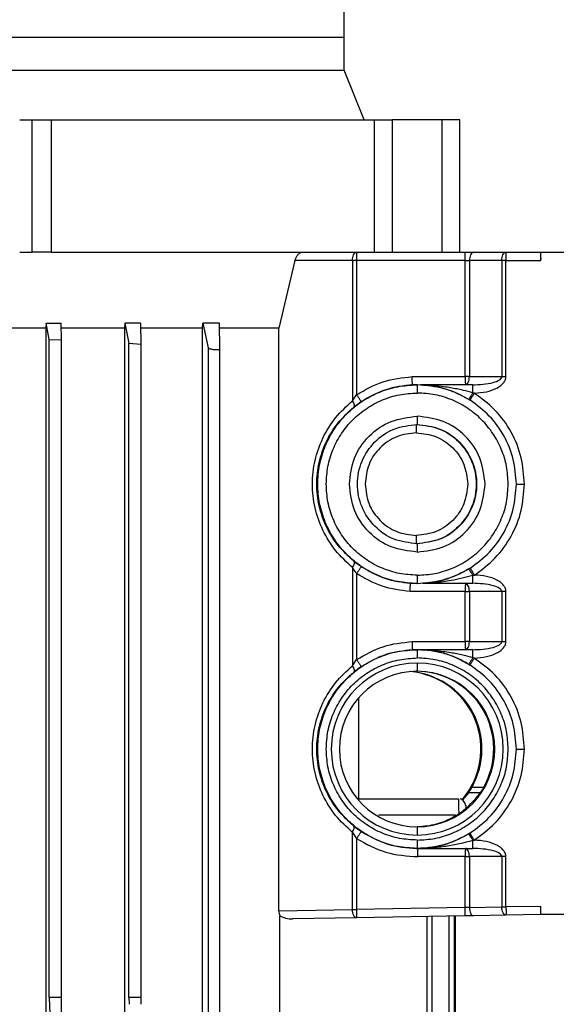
# Model space of a CAD drawing. Header units: millimetres. Extents: x 0 to 420, y 0 to 297.
# Tile 13 of 18: x 211 to 220, y 206 to 224. Entities that reach past the tile are written whole.
import ezdxf

# ---------------------------------------------------------------- set-up
doc = ezdxf.new("R2010")
doc.units = ezdxf.units.MM

msp = doc.modelspace()

# ---------------------------------------------------------------- linework, layer by layer
at = {"color": 7, "linetype": 'Continuous', "lineweight": 25}
for p, q in [((216.551, 223.3204), (216.551, 224.2105)), ((203.1989, 223.3204), (216.551, 223.3204)), ((210.0218, 223.3204), (216.551, 223.3204)), ((216.551, 222.727), (216.551, 223.3204)), ((210.0218, 222.727), (216.551, 222.727)), ((216.9107, 221.8368), (216.551, 222.727)), ((210.7374, 221.8368), (210.959, 221.8368)), ((210.959, 219.4631), (210.959, 221.8368)), ((210.959, 221.8368), (211.3043, 221.8368)), ((211.3043, 221.8368), (211.3043, 219.4631)), ((211.3043, 221.8368), (217.0963, 221.8368)), ((217.0963, 219.4631), (217.0963, 221.8368)), ((217.0963, 221.8368), (217.4116, 221.8368)), ((217.4116, 221.8368), (217.4116, 219.4631)), ((218.3073, 221.8368), (217.4116, 221.8368)), ((218.3073, 219.4631), (218.3073, 221.8368)), ((218.6278, 221.8368), (218.3073, 221.8368)), ((218.6278, 219.4631), (218.6278, 221.8368)), ((218.6281, 221.8368), (218.6278, 221.8368)), ((218.6281, 219.4631), (218.6281, 221.8368)), ((210.7374, 219.4631), (210.959, 219.4631)), ((211.3043, 219.4631), (210.959, 219.4631)), ((211.3043, 219.4631), (215.7946, 219.4631)), ((215.7946, 219.4631), (216.7726, 219.4631)), ((216.7726, 219.4631), (218.7207, 219.4631)), ((218.8699, 219.4631), (219.4506, 219.4631)), ((219.4506, 219.4631), (220.0783, 219.4631)), ((220.0783, 219.4631), (220.0815, 219.4631)), ((220.0815, 219.3147), (220.0815, 219.4631)), ((220.0815, 219.4631), (223.496, 219.4631)), ((215.6703, 219.3147), (215.3833, 218.1066)), ((216.7013, 219.3147), (215.6703, 219.3147)), ((216.7013, 219.3147), (216.7013, 216.8018)), ((216.7759, 219.3147), (216.7759, 216.9118)), ((218.7239, 219.3147), (216.7759, 219.3147)), ((218.7239, 217.2362), (218.7239, 219.3147)), ((219.3792, 219.3147), (218.7985, 219.3147)), ((218.7985, 219.3147), (218.7985, 217.2362)), ((219.3792, 219.3147), (219.3792, 217.2362)), ((219.4538, 217.2362), (219.4538, 219.3147)), ((219.4538, 219.3147), (220.0815, 219.3147)), ((211.2086, 218.1066), (210.1635, 218.1066)), ((211.2095, 218.191), (211.2086, 218.1066)), ((211.2086, 218.1066), (211.2086, 203.7372)), ((211.2665, 217.9026), (211.2095, 218.191)), ((211.2095, 218.191), (211.4823, 218.191)), ((212.619, 218.1066), (211.4822, 218.1066)), ((211.4857, 217.8952), (211.4823, 218.191)), ((212.62, 218.191), (212.619, 218.1066)), ((212.619, 218.1066), (212.619, 203.7372)), ((212.62, 218.191), (212.6938, 217.8338)), ((212.9017, 218.191), (212.62, 218.191)), ((212.9017, 218.191), (212.9062, 217.8195)), ((214.0163, 218.1066), (212.9017, 218.1066)), ((214.0163, 218.1066), (214.0175, 218.191)), ((214.0163, 203.7372), (214.0163, 218.1066)), ((214.0175, 218.191), (214.1164, 217.7517)), ((214.3178, 218.191), (214.0175, 218.191)), ((214.324, 217.7314), (214.3178, 218.191)), ((215.3833, 218.1066), (214.3178, 218.1066)), ((215.3833, 207.6626), (215.3833, 218.1066)), ((211.2665, 206.1109), (211.2665, 217.9026)), ((211.2665, 217.9026), (211.4857, 217.8952)), ((211.4857, 206.1109), (211.4857, 217.8952)), ((212.6938, 206.1109), (212.6938, 217.8338)), ((212.6938, 217.8338), (212.9062, 217.8195)), ((212.9062, 217.8195), (212.9062, 206.1109)), ((214.1164, 217.7517), (214.1164, 203.7372)), ((214.324, 203.7372), (214.324, 217.7314)), ((217.7723, 217.2362), (218.7239, 217.2362)), ((218.7985, 217.2362), (219.3792, 217.2362)), ((217.7835, 217.0879), (217.7786, 217.0879)), ((217.8567, 217.0894), (217.7835, 217.0879)), ((217.86, 217.0894), (217.8567, 217.0894)), ((218.8573, 217.0879), (217.9297, 217.0879)), ((216.7013, 216.8018), (216.7759, 216.9118)), ((218.8863, 216.9398), (218.8606, 216.9476)), ((218.7866, 216.8291), (218.8103, 216.8144)), ((216.7013, 213.8164), (216.7013, 212.0544)), ((216.7759, 213.7064), (216.7759, 212.1643)), ((218.8129, 213.8054), (218.7866, 213.7891)), ((218.8606, 213.6715), (218.889, 213.6801)), ((217.7433, 213.5321), (217.7482, 213.5321)), ((217.7482, 213.5321), (217.8567, 213.5288)), ((217.8567, 213.5288), (217.86, 213.5288)), ((217.9664, 213.5321), (218.8573, 213.5321)), ((218.7239, 213.3838), (217.7356, 213.3838)), ((218.7239, 212.489), (218.7239, 213.3838)), ((219.3792, 213.3838), (218.7985, 213.3838)), ((218.7985, 213.3838), (218.7985, 212.489)), ((219.3792, 213.3838), (219.3792, 212.489)), ((219.4538, 212.489), (219.4538, 213.3838)), ((217.7768, 212.489), (218.7239, 212.489)), ((218.7985, 212.489), (219.3792, 212.489)), ((217.7878, 212.3406), (217.7829, 212.3406)), ((217.8567, 212.3419), (217.7878, 212.3406)), ((217.86, 212.3419), (217.8567, 212.3419)), ((218.8573, 212.3406), (217.9252, 212.3406)), ((216.7013, 212.0544), (216.7759, 212.1643)), ((217.8632, 212.1033), (217.86, 211.9549)), ((218.886, 212.1925), (218.8606, 212.2003)), ((218.7866, 212.0817), (218.8101, 212.0671)), ((216.8181, 209.637), (216.8181, 211.4863)), ((218.8455, 209.8813), (219.0576, 209.8813)), ((216.8036, 209.6715), (218.6032, 209.6715)), ((218.7815, 209.7764), (218.673, 209.6496)), ((218.9917, 209.7764), (218.7815, 209.7764)), ((218.5476, 209.3748), (217.1677, 209.3748)), ((217.86, 209.1684), (217.8632, 209.0201)), ((216.7013, 209.069), (216.7759, 208.959)), ((216.7013, 207.6853), (216.7013, 209.069)), ((216.7759, 208.959), (216.7759, 207.6853)), ((218.8084, 209.0552), (218.7866, 209.0417)), ((218.8085, 209.0552), (218.7866, 209.0417)), ((218.8606, 208.9224), (218.8842, 208.9297)), ((217.8518, 208.7814), (217.8775, 208.7816)), ((217.8518, 208.7814), (217.86, 208.7814)), ((217.8775, 208.7816), (217.8781, 208.7815)), ((217.8781, 208.7815), (217.8802, 208.7816)), ((217.8802, 208.7816), (218.8573, 208.7816)), ((218.7239, 208.6332), (217.8753, 208.6332)), ((218.7239, 207.7193), (218.7239, 208.6332)), ((219.3792, 208.6332), (218.7985, 208.6332)), ((218.7985, 208.6332), (218.7985, 207.7219)), ((219.3792, 208.6332), (219.3792, 207.7319)), ((219.4538, 207.7319), (219.4538, 208.6332)), ((215.3833, 207.6626), (216.7013, 207.6853)), ((218.7239, 207.7193), (216.7759, 207.6853)), ((218.7985, 207.7219), (219.3792, 207.7319)), ((220.0815, 207.7429), (219.4538, 207.7319)), ((220.0815, 207.5945), (220.0815, 207.7429)), ((215.4007, 204.4642), (215.4007, 207.5753)), ((216.7752, 207.537), (215.6351, 207.5173)), ((218.7233, 207.571), (216.7752, 207.537)), ((218.0329, 207.5592), (218.0329, 203.7372)), ((218.1324, 203.7372), (218.1324, 207.5617)), ((218.4307, 207.5672), (218.4307, 203.7372)), ((218.5303, 203.7372), (218.5303, 207.5698)), ((218.5518, 203.7372), (218.5518, 207.5706)), ((219.4532, 207.5836), (218.8725, 207.5736)), ((220.0783, 207.5945), (219.4532, 207.5836)), ((220.0783, 207.5945), (220.0815, 207.5945)), ((223.496, 207.5945), (220.0815, 207.5945)), ((211.2665, 206.1109), (211.2787, 205.8183)), ((211.4857, 206.1109), (211.2665, 206.1109)), ((211.4863, 205.8183), (211.4857, 206.1109)), ((212.6938, 206.1109), (212.6989, 205.9874)), ((212.9062, 206.1109), (212.6938, 206.1109)), ((212.9062, 206.1109), (212.9065, 205.9874))]:
    msp.add_line(p, q, dxfattribs=at)
for centre, radius, start, end in [((218.3926, 219.3518), 1.6893, 358.74259, 3.7771), ((217.8635, 210.5617), 1.5416, 90.01082, 269.98918), ((217.863, 210.5617), 1.5416, 270.01082, 89.98918), ((217.8603, 210.5617), 1.3932, 90.01115, 269.98885), ((217.6117, 210.5616), 1.3933, 319.23485, 84.88074), ((217.6297, 210.5617), 1.3932, 330.7699, 85.25272), ((217.8418, 210.5617), 1.3932, 330.76937, 89.98885), ((217.8597, 210.5617), 1.3932, 270.01115, 89.98885)]:
    msp.add_arc(centre, radius, start, end, dxfattribs=at)
for points, knots in [([(215.6703, 219.3147), (215.6763, 219.334), (215.6881, 219.3726), (215.7201, 219.4215), (215.7512, 219.4491), (215.7765, 219.4614), (215.7886, 219.4625), (215.7946, 219.4631)], [0, 0, 0, 0, 0.2497665, 0.4994599, 0.7487739, 0.8754179, 1, 1, 1, 1]), ([(218.7207, 219.4631), (218.7467, 219.4631), (218.7989, 219.4631), (218.8462, 219.4631), (218.8699, 219.4631)], [0, 0, 0, 0, 0.4996212, 1, 1, 1, 1]), ([(214.1164, 217.7517), (214.1184, 217.749), (214.1225, 217.7436), (214.1433, 217.7363), (214.1651, 217.7309), (214.1893, 217.7263), (214.2158, 217.7228), (214.2418, 217.7207), (214.2677, 217.7197), (214.2957, 217.7204), (214.3144, 217.7237), (214.3228, 217.7276), (214.3236, 217.7301), (214.324, 217.7314)], [0, 0, 0, 0, 0.1248233, 0.2495897, 0.3171985, 0.3847137, 0.4995875, 0.5626998, 0.6257222, 0.7495145, 0.8675158, 0.9336565, 1, 1, 1, 1]), ([(216.7759, 216.9118), (216.9307, 217.0003), (217.2404, 217.1775), (217.595, 217.2167), (217.7723, 217.2362)], [0, 0, 0, 0, 0.4999428, 1, 1, 1, 1]), ([(217.7786, 217.0879), (217.7782, 217.0897), (217.7774, 217.0931), (217.7761, 217.1162), (217.7749, 217.1431), (217.774, 217.1714), (217.7731, 217.203), (217.7726, 217.2252), (217.7723, 217.2362)], [0, 0, 0, 0, 0.2254394, 0.4289235, 0.5716844, 0.7144503, 0.857222, 1, 1, 1, 1]), ([(218.8573, 217.0879), (218.9815, 217.0933), (219.1467, 217.1005), (219.3186, 217.1603), (219.3655, 217.1997), (219.3776, 217.221), (219.3787, 217.2313), (219.3792, 217.2362)], [0, 0, 0, 0, 0.6580128, 0.8749956, 0.9466252, 0.9747277, 1, 1, 1, 1]), ([(218.8863, 216.9398), (218.9598, 216.9452), (219.0983, 216.9554), (219.2579, 217.0098), (219.3581, 217.071), (219.411, 217.1213), (219.447, 217.1767), (219.4516, 217.217), (219.4538, 217.2362)], [0, 0, 0, 0, 0.3191814, 0.6012738, 0.7213474, 0.8259092, 0.9170539, 1, 1, 1, 1]), ([(217.9269, 217.0879), (217.9295, 217.0878), (217.936, 217.0875), (217.953, 217.0867), (217.9841, 217.0848), (218.0488, 217.0795), (218.178, 217.0629), (218.3622, 217.021), (218.5796, 216.9442), (218.7177, 216.8674), (218.7866, 216.8291)], [0, 0, 0, 0, 0.0123153, 0.0300596, 0.0623045, 0.1233604, 0.2525345, 0.50336, 0.7522293, 1, 1, 1, 1]), ([(217.9297, 217.0879), (217.9293, 217.0879), (217.9284, 217.0879), (217.9271, 217.0879), (217.927, 217.0879), (217.9269, 217.0879)], [0, 0, 0, 0, 0.2333137, 0.4718499, 1, 1, 1, 1]), ([(217.9297, 217.0879), (217.9297, 217.0879), (217.9298, 217.0879), (217.9306, 217.0879), (217.9323, 217.0878), (217.9353, 217.0878), (217.9515, 217.0874), (217.9788, 217.0867), (218.0183, 217.0852), (218.056, 217.0834), (218.1051, 217.0806), (218.1972, 217.074), (218.3191, 217.0613), (218.4926, 217.036), (218.6691, 217.0018), (218.8013, 216.9644), (218.8606, 216.9476)], [0, 0, 0, 0, 0.00095636, 0.00201704, 0.0046894, 0.00832777, 0.01304753, 0.06018882, 0.09479857, 0.14005649, 0.18027168, 0.25179063, 0.43381367, 0.5693243, 0.80705366, 1, 1, 1, 1]), ([(216.7759, 216.9118), (216.7863, 216.8962), (216.8024, 216.8724), (216.822, 216.8437), (216.8356, 216.8239), (216.8468, 216.808), (216.8578, 216.7926), (216.8602, 216.7901), (216.8617, 216.7885)], [0, 0, 0, 0, 0.2394568, 0.3683607, 0.5, 0.6316393, 0.7605432, 1, 1, 1, 1]), ([(218.8606, 216.9476), (218.8512, 216.9323), (218.8316, 216.9004), (218.8069, 216.8604), (218.7898, 216.8334), (218.7876, 216.8305), (218.7866, 216.8291)], [0, 0, 0, 0, 0.2407028, 0.5, 0.7592972, 1, 1, 1, 1]), ([(218.8863, 216.9398), (218.8764, 216.924), (218.8611, 216.8997), (218.8431, 216.8705), (218.8308, 216.8504), (218.8211, 216.8343), (218.812, 216.8186), (218.811, 216.816), (218.8103, 216.8144)], [0, 0, 0, 0, 0.2394568, 0.3683607, 0.5, 0.6316393, 0.7605432, 1, 1, 1, 1]), ([(219.7849, 215.3091), (219.7735, 215.4685), (219.7503, 215.7925), (219.5616, 216.2491), (219.2764, 216.6524), (219.0149, 216.845), (218.8863, 216.9398)], [0, 0, 0, 0, 0.24599236, 0.49999997, 0.7540076, 1, 1, 1, 1]), ([(216.7013, 213.8164), (216.5962, 213.9127), (216.3893, 214.1023), (216.1618, 214.472), (216.0176, 214.8788), (215.969, 215.3091), (216.0176, 215.7394), (216.1618, 216.1462), (216.3893, 216.5159), (216.5962, 216.7055), (216.7013, 216.8018)], [0, 0, 0, 0, 0.1301511, 0.2562668, 0.3790694, 0.5, 0.6209306, 0.7437332, 0.8698489, 1, 1, 1, 1]), ([(216.7239, 213.9312), (216.6269, 214.02), (216.4363, 214.1943), (216.2251, 214.5365), (216.0919, 214.9125), (216.0475, 215.3091), (216.0919, 215.7057), (216.2251, 216.0817), (216.4363, 216.4238), (216.6269, 216.5982), (216.7239, 216.687)], [0, 0, 0, 0, 0.1309669, 0.2572703, 0.3807236, 0.5, 0.6192785, 0.7427297, 0.8690331, 1, 1, 1, 1]), ([(216.7013, 216.8018), (216.7083, 216.7895), (216.7226, 216.7643), (216.7334, 216.73), (216.7349, 216.702), (216.7275, 216.6919), (216.7239, 216.687)], [0, 0, 0, 0, 0.2438095, 0.5, 0.7561905, 1, 1, 1, 1]), ([(216.8617, 216.7885), (216.8375, 216.7718), (216.7887, 216.7383), (216.7456, 216.7042), (216.7239, 216.687)], [0, 0, 0, 0, 0.4967958, 1, 1, 1, 1]), ([(218.889, 213.6801), (219.0173, 213.775), (219.2781, 213.9677), (219.5624, 214.3706), (219.7504, 214.8265), (219.7735, 215.1499), (219.7849, 215.3091)], [0, 0, 0, 0, 0.246006, 0.5, 0.7539941, 1, 1, 1, 1]), ([(219.6398, 215.3091), (219.6414, 215.3091), (219.6438, 215.3091), (219.6616, 215.3091), (219.6802, 215.3091), (219.7035, 215.3091), (219.7377, 215.3091), (219.7663, 215.3091), (219.7849, 215.3091)], [0, 0, 0, 0, 0.2394568, 0.3683607, 0.5, 0.6316393, 0.7605432, 1, 1, 1, 1]), ([(216.7239, 213.9312), (216.7275, 213.9263), (216.7349, 213.9162), (216.7334, 213.8882), (216.7226, 213.8539), (216.7083, 213.8287), (216.7013, 213.8164)], [0, 0, 0, 0, 0.2438095, 0.5, 0.7561905, 1, 1, 1, 1]), ([(216.7239, 213.9312), (216.7455, 213.9141), (216.7886, 213.88), (216.8373, 213.8465), (216.8617, 213.8297)], [0, 0, 0, 0, 0.5004817, 1, 1, 1, 1]), ([(216.7759, 213.7064), (216.7664, 213.7195), (216.74, 213.7559), (216.7164, 213.7928), (216.7013, 213.8164)], [0, 0, 0, 0, 0.3601712, 1, 1, 1, 1]), ([(216.8617, 213.8297), (216.8602, 213.8281), (216.8578, 213.8255), (216.8468, 213.8102), (216.8356, 213.7943), (216.822, 213.7745), (216.8024, 213.7458), (216.7863, 213.7219), (216.7759, 213.7064)], [0, 0, 0, 0, 0.2394568, 0.3683607, 0.5, 0.6316393, 0.7605432, 1, 1, 1, 1]), ([(217.7356, 213.3838), (217.5649, 213.4055), (217.2234, 213.4489), (216.9251, 213.6206), (216.7759, 213.7064)], [0, 0, 0, 0, 0.5000532, 1, 1, 1, 1]), ([(218.7866, 213.7891), (218.726, 213.755), (218.5933, 213.6804), (218.4178, 213.6162), (218.2681, 213.5756), (218.1639, 213.5547), (218.0692, 213.541), (217.9994, 213.5344), (217.9694, 213.5326), (217.9622, 213.5321)], [0, 0, 0, 0, 0.2265202, 0.4965102, 0.6257185, 0.7604039, 0.8646895, 0.968016, 1, 1, 1, 1]), ([(218.7866, 213.7891), (218.7877, 213.7877), (218.79, 213.7849), (218.807, 213.7582), (218.8317, 213.7185), (218.8512, 213.6867), (218.8606, 213.6715)], [0, 0, 0, 0, 0.24076764, 0.5, 0.75923236, 1, 1, 1, 1]), ([(218.8129, 213.8054), (218.8135, 213.8038), (218.8145, 213.8012), (218.8237, 213.7856), (218.8334, 213.7694), (218.8457, 213.7493), (218.8638, 213.7201), (218.8791, 213.6959), (218.889, 213.6801)], [0, 0, 0, 0, 0.23945684, 0.36836066, 0.5, 0.63163934, 0.76054316, 1, 1, 1, 1]), ([(219.4538, 213.3838), (219.4516, 213.4029), (219.447, 213.4431), (219.4113, 213.4983), (219.3587, 213.5485), (219.259, 213.6096), (219.1002, 213.6641), (218.9623, 213.6746), (218.889, 213.6801)], [0, 0, 0, 0, 0.08297092, 0.17419027, 0.27862292, 0.39875943, 0.68073912, 1, 1, 1, 1]), ([(217.7356, 213.3838), (217.7361, 213.3977), (217.7368, 213.4229), (217.7383, 213.4589), (217.7397, 213.4888), (217.7408, 213.5112), (217.7422, 213.5281), (217.7429, 213.5306), (217.7433, 213.5321)], [0, 0, 0, 0, 0.17990582, 0.32339208, 0.5002552, 0.65670148, 0.79227825, 1, 1, 1, 1]), ([(217.9622, 213.5321), (217.9624, 213.5321), (217.9625, 213.5321), (217.9644, 213.5321), (217.9657, 213.5321), (217.9664, 213.5321)], [0, 0, 0, 0, 0.5429918, 0.7770055, 1, 1, 1, 1]), ([(218.8606, 213.6715), (218.7311, 213.6377), (218.5071, 213.5793), (218.2209, 213.5459), (218.0559, 213.5352), (217.9823, 213.5326), (217.9687, 213.5322), (217.9667, 213.5321), (217.9665, 213.5321), (217.9664, 213.5321)], [0, 0, 0, 0, 0.4359023, 0.7538898, 0.945166, 0.9892564, 0.9956508, 0.997993, 1, 1, 1, 1]), ([(219.3792, 213.3838), (219.3787, 213.3887), (219.3776, 213.399), (219.3655, 213.4203), (219.3186, 213.4597), (219.1467, 213.5195), (218.9815, 213.5267), (218.8573, 213.5321)], [0, 0, 0, 0, 0.02527291, 0.05337553, 0.12500516, 0.34198775, 1, 1, 1, 1]), ([(216.7759, 212.1643), (216.9314, 212.2532), (217.2425, 212.4311), (217.5987, 212.4697), (217.7768, 212.489)], [0, 0, 0, 0, 0.4999423, 1, 1, 1, 1]), ([(217.7829, 212.3406), (217.7825, 212.3424), (217.7817, 212.3458), (217.7804, 212.3689), (217.7793, 212.3958), (217.7784, 212.4242), (217.7776, 212.4557), (217.7771, 212.4779), (217.7768, 212.489)], [0, 0, 0, 0, 0.2254422, 0.4289256, 0.5716869, 0.7144527, 0.8572235, 1, 1, 1, 1]), ([(218.8573, 212.3406), (218.9815, 212.346), (219.1467, 212.3533), (219.3186, 212.413), (219.3655, 212.4524), (219.3776, 212.4737), (219.3787, 212.4841), (219.3792, 212.489)], [0, 0, 0, 0, 0.6580128, 0.8749956, 0.9466252, 0.9747277, 1, 1, 1, 1]), ([(218.886, 212.1925), (218.9596, 212.1979), (219.0981, 212.2081), (219.2578, 212.2625), (219.358, 212.3237), (219.411, 212.374), (219.447, 212.4294), (219.4516, 212.4698), (219.4538, 212.489)], [0, 0, 0, 0, 0.3191738, 0.6012772, 0.7213558, 0.8259192, 0.9170607, 1, 1, 1, 1]), ([(218.7866, 212.0817), (218.7174, 212.1201), (218.5787, 212.1973), (218.3603, 212.2742), (218.1751, 212.316), (218.0453, 212.3324), (217.9802, 212.3376), (217.9488, 212.3395), (217.9317, 212.3403), (217.9252, 212.3405), (217.9226, 212.3406)], [0, 0, 0, 0, 0.2477487, 0.4967105, 0.7475425, 0.8767532, 0.9378067, 0.9700788, 0.9878466, 1, 1, 1, 1]), ([(217.9252, 212.3406), (217.9248, 212.3406), (217.9239, 212.3406), (217.9227, 212.3406), (217.9226, 212.3406), (217.9226, 212.3406)], [0, 0, 0, 0, 0.2229121, 0.4570773, 1, 1, 1, 1]), ([(217.9252, 212.3406), (217.9252, 212.3406), (217.9253, 212.3406), (217.9261, 212.3406), (217.9279, 212.3406), (217.931, 212.3405), (217.9475, 212.3402), (217.975, 212.3394), (218.0147, 212.338), (218.0521, 212.3362), (218.1015, 212.3335), (218.1936, 212.327), (218.3165, 212.3143), (218.4907, 212.289), (218.6684, 212.2546), (218.8011, 212.2171), (218.8606, 212.2003)], [0, 0, 0, 0, 0.00093782, 0.00198743, 0.00467019, 0.00836322, 0.01317872, 0.060465, 0.09508171, 0.14039549, 0.17911945, 0.25212958, 0.43275438, 0.56951616, 0.80714797, 1, 1, 1, 1]), ([(216.7759, 212.1643), (216.7863, 212.1488), (216.8024, 212.1249), (216.822, 212.0962), (216.8356, 212.0765), (216.8468, 212.0606), (216.8578, 212.0452), (216.8602, 212.0427), (216.8617, 212.041)], [0, 0, 0, 0, 0.2394568, 0.3683607, 0.5, 0.6316393, 0.7605432, 1, 1, 1, 1]), ([(218.8606, 212.2003), (218.8512, 212.1849), (218.8316, 212.153), (218.8069, 212.113), (218.7898, 212.086), (218.7876, 212.0831), (218.7866, 212.0817)], [0, 0, 0, 0, 0.2406966, 0.5, 0.7593034, 1, 1, 1, 1]), ([(218.886, 212.1925), (218.8761, 212.1767), (218.8608, 212.1525), (218.8428, 212.1233), (218.8305, 212.1032), (218.8209, 212.087), (218.8117, 212.0713), (218.8107, 212.0688), (218.8101, 212.0671)], [0, 0, 0, 0, 0.2394568, 0.3683607, 0.5, 0.6316393, 0.7605432, 1, 1, 1, 1]), ([(219.7849, 210.5617), (219.7735, 210.7211), (219.7503, 211.0452), (219.5616, 211.5018), (219.2763, 211.9051), (219.0147, 212.0978), (218.886, 212.1925)], [0, 0, 0, 0, 0.245991, 0.5, 0.7540089, 1, 1, 1, 1]), ([(216.7013, 209.069), (216.5962, 209.1652), (216.3893, 209.3548), (216.1618, 209.7246), (216.0176, 210.1314), (215.969, 210.5617), (216.0176, 210.9919), (216.1618, 211.3988), (216.3893, 211.7685), (216.5962, 211.9581), (216.7013, 212.0544)], [0, 0, 0, 0, 0.1301511, 0.2562668, 0.3790694, 0.5, 0.6209306, 0.7437332, 0.8698489, 1, 1, 1, 1]), ([(216.7239, 209.1838), (216.6269, 209.2725), (216.4363, 209.4469), (216.2251, 209.789), (216.0919, 210.1651), (216.0475, 210.5617), (216.0919, 210.9582), (216.2251, 211.3343), (216.4363, 211.6764), (216.6269, 211.8508), (216.7239, 211.9395)], [0, 0, 0, 0, 0.1309669, 0.2572703, 0.3807236, 0.5, 0.6192785, 0.7427297, 0.8690331, 1, 1, 1, 1]), ([(216.7013, 212.0544), (216.7083, 212.0421), (216.7226, 212.0169), (216.7334, 211.9825), (216.7349, 211.9545), (216.7275, 211.9445), (216.7239, 211.9395)], [0, 0, 0, 0, 0.2438095, 0.5, 0.7561905, 1, 1, 1, 1]), ([(216.8617, 212.041), (216.8375, 212.0244), (216.7887, 211.9909), (216.7456, 211.9567), (216.7239, 211.9395)], [0, 0, 0, 0, 0.4967958, 1, 1, 1, 1]), ([(218.8842, 208.9297), (219.0132, 209.0244), (219.2752, 209.217), (219.5611, 209.6206), (219.7502, 210.0776), (219.7735, 210.4021), (219.7849, 210.5617)], [0, 0, 0, 0, 0.24598238, 0.50000002, 0.75401765, 1, 1, 1, 1]), ([(219.6398, 210.5617), (219.6414, 210.5617), (219.6438, 210.5617), (219.6616, 210.5617), (219.6802, 210.5617), (219.7035, 210.5617), (219.7377, 210.5617), (219.7663, 210.5617), (219.7849, 210.5617)], [0, 0, 0, 0, 0.2394568, 0.3683607, 0.5, 0.6316393, 0.7605432, 1, 1, 1, 1]), ([(218.8455, 209.8813), (218.8454, 209.8812), (218.8452, 209.8807), (218.8444, 209.8793), (218.8415, 209.8743), (218.8308, 209.8557), (218.8092, 209.8189), (218.7917, 209.792), (218.7815, 209.7764)], [0, 0, 0, 0, 0.0038392, 0.0113344, 0.0372928, 0.1330672, 0.4992115, 1, 1, 1, 1]), ([(218.9917, 209.7764), (219.0024, 209.7919), (219.0209, 209.8189), (219.0429, 209.8558), (219.0537, 209.8746), (219.0566, 209.8795), (219.0573, 209.8809), (219.0576, 209.8813), (219.0576, 209.8813)], [0, 0, 0, 0, 0.4997128, 0.8697141, 0.9649315, 0.9899862, 0.9989067, 1, 1, 1, 1]), ([(217.8277, 209.1684), (217.9418, 209.1767), (218.176, 209.1937), (218.5, 209.3256), (218.786, 209.5205), (218.9213, 209.6888), (218.9917, 209.7764)], [0, 0, 0, 0, 0.2251851, 0.4625683, 0.7201003, 1, 1, 1, 1]), ([(218.6123, 209.3748), (218.6122, 209.4057), (218.612, 209.4726), (218.6107, 209.5509), (218.609, 209.6063), (218.6074, 209.6415), (218.6053, 209.6665), (218.6039, 209.6698), (218.6032, 209.6715)], [0, 0, 0, 0, 0.1986147, 0.4310054, 0.5604797, 0.6984743, 0.8449833, 1, 1, 1, 1]), ([(218.7426, 209.5083), (218.7412, 209.5201), (218.7379, 209.5478), (218.7236, 209.5868), (218.7016, 209.6255), (218.6704, 209.6565), (218.6437, 209.6648), (218.6301, 209.669)], [0, 0, 0, 0, 0.1428859, 0.3363593, 0.5458942, 0.7692812, 1, 1, 1, 1]), ([(216.7013, 209.069), (216.7083, 209.0813), (216.7226, 209.1065), (216.7334, 209.1408), (216.7349, 209.1688), (216.7275, 209.1789), (216.7239, 209.1838)], [0, 0, 0, 0, 0.2438095, 0.5, 0.7561905, 1, 1, 1, 1]), ([(216.7239, 209.1838), (216.7455, 209.1667), (216.7886, 209.1326), (216.8373, 209.099), (216.8617, 209.0823)], [0, 0, 0, 0, 0.5004817, 1, 1, 1, 1]), ([(216.8617, 209.0823), (216.8602, 209.0806), (216.8578, 209.0781), (216.8468, 209.0627), (216.8356, 209.0468), (216.822, 209.0271), (216.8024, 208.9984), (216.7863, 208.9745), (216.7759, 208.959)], [0, 0, 0, 0, 0.2394568, 0.3683607, 0.5, 0.6316393, 0.7605432, 1, 1, 1, 1]), ([(218.7866, 209.0417), (218.7142, 209.0014), (218.6072, 208.9418), (218.4563, 208.8835), (218.3439, 208.8477), (218.2264, 208.8189), (218.106, 208.7975), (218.0024, 208.7867), (217.9281, 208.7827), (217.8923, 208.7817), (217.8796, 208.7816), (217.8783, 208.7815), (217.8782, 208.7815), (217.8781, 208.7815)], [0, 0, 0, 0, 0.2474724, 0.3660853, 0.4971654, 0.6151471, 0.7475393, 0.8875291, 0.9469378, 0.9926932, 0.9969321, 0.9985712, 1, 1, 1, 1]), ([(218.8606, 208.9224), (218.7001, 208.882), (218.4575, 208.8208), (218.2113, 208.7971), (218.1277, 208.7912), (218.1269, 208.7911), (218.1241, 208.7909), (218.1135, 208.7902), (218.0724, 208.7875), (218.0122, 208.7844), (217.9496, 208.7825), (217.9112, 208.7819), (217.8921, 208.7816), (217.8831, 208.7816), (217.8809, 208.7816), (217.8803, 208.7816), (217.8802, 208.7816), (217.8802, 208.7816), (217.8802, 208.7816)], [0, 0, 0, 0, 0.4942542, 0.7476392, 0.747728, 0.7483572, 0.7500426, 0.7563159, 0.7804721, 0.8752205, 0.9390662, 0.9708191, 0.9919684, 0.9974984, 0.9990655, 0.9995906, 0.9998051, 1, 1, 1, 1]), ([(218.7866, 209.0417), (218.7876, 209.0402), (218.7897, 209.0373), (218.8068, 209.0101), (218.8316, 208.9699), (218.8511, 208.9379), (218.8606, 208.9224)], [0, 0, 0, 0, 0.2406551, 0.5, 0.7593449, 1, 1, 1, 1]), ([(218.8085, 209.0552), (218.8091, 209.0535), (218.8101, 209.051), (218.8192, 209.0353), (218.8289, 209.0191), (218.8411, 208.999), (218.8591, 208.9698), (218.8743, 208.9455), (218.8842, 208.9297)], [0, 0, 0, 0, 0.2394568, 0.3683607, 0.5, 0.6316393, 0.7605432, 1, 1, 1, 1]), ([(219.4538, 208.6332), (219.4516, 208.6524), (219.4469, 208.6928), (219.4108, 208.7483), (219.3577, 208.7987), (219.2571, 208.86), (219.0969, 208.9144), (218.958, 208.9244), (218.8842, 208.9297)], [0, 0, 0, 0, 0.0828478, 0.1740096, 0.2784703, 0.3986979, 0.6808759, 1, 1, 1, 1]), ([(217.8753, 208.6332), (217.8751, 208.6452), (217.8749, 208.6684), (217.8748, 208.7004), (217.8749, 208.7274), (217.8753, 208.7548), (217.876, 208.777), (217.8771, 208.7801), (217.8775, 208.7816)], [0, 0, 0, 0, 0.1540712, 0.2999031, 0.4374904, 0.566828, 0.7997557, 1, 1, 1, 1]), ([(219.3792, 208.6332), (219.3787, 208.6381), (219.3776, 208.6484), (219.3655, 208.6697), (219.3186, 208.7091), (219.1467, 208.7689), (218.9815, 208.7761), (218.8573, 208.7816)], [0, 0, 0, 0, 0.02527291, 0.05337553, 0.12500516, 0.34198775, 1, 1, 1, 1]), ([(220.0783, 207.5945), (220.0786, 207.5959), (220.0794, 207.599), (220.0803, 207.621), (220.0809, 207.6483), (220.0813, 207.6753), (220.0815, 207.7074), (220.0815, 207.7309), (220.0815, 207.7429)], [0, 0, 0, 0, 0.1986029, 0.4309874, 0.5604618, 0.6984594, 0.8449742, 1, 1, 1, 1]), ([(215.3833, 207.6626), (215.3841, 207.6472), (215.3856, 207.6158), (215.3956, 207.589), (215.4007, 207.5753)], [0, 0, 0, 0, 0.4911651, 1, 1, 1, 1]), ([(215.4007, 207.5753), (215.4344, 207.5583), (215.5079, 207.521), (215.5904, 207.5186), (215.6351, 207.5173)], [0, 0, 0, 0, 0.4582693, 1, 1, 1, 1]), ([(218.8725, 207.5736), (218.8488, 207.5732), (218.8015, 207.5724), (218.7494, 207.5714), (218.7233, 207.571)], [0, 0, 0, 0, 0.499616, 1, 1, 1, 1])]:
    msp.add_open_spline(points, degree=3, knots=knots, dxfattribs=at)
for points in [[(216.7013, 219.3147), (216.7024, 219.3342), (216.7045, 219.3731), (216.721, 219.4221), (216.7446, 219.4564), (216.7633, 219.4609), (216.7726, 219.4631)], [(216.7726, 219.4631), (216.7731, 219.4609), (216.7739, 219.4564), (216.775, 219.4221), (216.7758, 219.3731), (216.7758, 219.3342), (216.7759, 219.3147)], [(218.7239, 219.3147), (218.7239, 219.3342), (218.7238, 219.3731), (218.723, 219.4221), (218.722, 219.4564), (218.7211, 219.4609), (218.7207, 219.4631)], [(218.8699, 219.4631), (218.8605, 219.4609), (218.8418, 219.4564), (218.8183, 219.4221), (218.8018, 219.3731), (218.7996, 219.3342), (218.7985, 219.3147)], [(219.3792, 219.3147), (219.3803, 219.3342), (219.3825, 219.3731), (219.399, 219.4221), (219.4225, 219.4564), (219.4412, 219.4609), (219.4506, 219.4631)], [(219.4506, 219.4631), (219.451, 219.4609), (219.4519, 219.4564), (219.4529, 219.4221), (219.4537, 219.3731), (219.4538, 219.3342), (219.4538, 219.3147)], [(216.7759, 219.3147), (216.7629, 219.3147), (216.7368, 219.3147), (216.7131, 219.3147), (216.7013, 219.3147)], [(218.7239, 219.3147), (218.737, 219.3147), (218.763, 219.3147), (218.7867, 219.3147), (218.7985, 219.3147)], [(219.4538, 219.3147), (219.4408, 219.3147), (219.4147, 219.3147), (219.3911, 219.3147), (219.3792, 219.3147)], [(218.7239, 217.2362), (218.724, 217.2168), (218.7241, 217.1779), (218.7249, 217.1289), (218.7259, 217.0946), (218.7268, 217.0901), (218.7272, 217.0879)], [(218.7985, 217.2362), (218.7867, 217.2362), (218.763, 217.2362), (218.737, 217.2362), (218.7239, 217.2362)], [(218.7272, 217.0879), (218.7366, 217.0901), (218.7553, 217.0946), (218.7788, 217.1289), (218.7953, 217.1779), (218.7975, 217.2168), (218.7985, 217.2362)], [(219.3792, 217.2362), (219.3911, 217.2362), (219.4147, 217.2362), (219.4408, 217.2362), (219.4538, 217.2362)], [(217.86, 213.5288), (217.7435, 213.5354), (217.5105, 213.5487), (217.1745, 213.6545), (216.8648, 213.8191), (216.5933, 214.0422), (216.3705, 214.3136), (216.205, 214.6234), (216.1031, 214.9595), (216.0687, 215.3091), (216.1031, 215.6587), (216.205, 215.9948), (216.3705, 216.3046), (216.5933, 216.576), (216.8648, 216.7991), (217.1745, 216.9636), (217.5105, 217.0695), (217.7435, 217.0828), (217.86, 217.0894)], [(217.7786, 217.0879), (217.6154, 217.0696), (217.2891, 217.0331), (217.0042, 216.87), (216.8617, 216.7885)], [(217.86, 217.0894), (217.8604, 217.0872), (217.8613, 217.0827), (217.8623, 217.0484), (217.8631, 216.9993), (217.8632, 216.9605), (217.8632, 216.941)], [(218.8103, 216.8144), (218.6617, 216.8939), (218.3644, 217.0529), (218.0281, 217.0772), (217.86, 217.0894)], [(218.8606, 216.9476), (218.8605, 216.9663), (218.8603, 217.0035), (218.8596, 217.0496), (218.8585, 217.0817), (218.8577, 217.0858), (218.8573, 217.0879)], [(216.2317, 215.3091), (216.2378, 215.4159), (216.2499, 215.6295), (216.3469, 215.9376), (216.4977, 216.2216), (216.7022, 216.4704), (216.951, 216.6749), (217.2349, 216.8258), (217.5429, 216.9228), (217.7565, 216.935), (217.8632, 216.941)], [(219.4948, 215.3091), (219.4887, 215.4159), (219.4766, 215.6295), (219.3796, 215.9376), (219.2288, 216.2216), (219.0243, 216.4704), (218.7755, 216.6749), (218.4916, 216.8258), (218.1836, 216.9228), (217.97, 216.935), (217.8632, 216.941)], [(219.6398, 215.3091), (219.629, 215.4587), (219.6073, 215.7578), (219.4332, 216.1765), (219.1722, 216.5472), (218.931, 216.7253), (218.8103, 216.8144)], [(216.647, 215.3091), (216.6653, 215.4685), (216.7019, 215.7873), (216.9831, 216.1894), (217.3851, 216.4708), (217.7039, 216.5073), (217.8632, 216.5256)], [(217.8632, 216.5256), (217.8632, 216.5062), (217.8631, 216.4673), (217.8623, 216.4183), (217.8613, 216.384), (217.8604, 216.3795), (217.86, 216.3773)], [(219.0795, 215.3091), (219.0612, 215.4685), (219.0246, 215.7873), (218.7434, 216.1894), (218.3414, 216.4708), (218.0226, 216.5073), (217.8632, 216.5256)], [(217.86, 214.2409), (217.7202, 214.257), (217.4407, 214.2891), (217.0852, 214.5361), (216.8477, 214.8892), (216.7643, 215.3091), (216.8477, 215.729), (217.0852, 216.0821), (217.4407, 216.3291), (217.7202, 216.3612), (217.86, 216.3773)], [(217.8486, 216.2289), (217.8486, 216.2484), (217.8487, 216.2872), (217.8495, 216.3363), (217.8505, 216.3706), (217.8514, 216.375), (217.8518, 216.3773)], [(217.8518, 216.3773), (217.9916, 216.3612), (218.2711, 216.3291), (218.6266, 216.0821), (218.8641, 215.729), (218.9475, 215.3091), (218.8641, 214.8892), (218.6266, 214.5361), (218.2711, 214.2891), (217.9916, 214.257), (217.8518, 214.2409)], [(217.86, 216.3773), (217.9998, 216.3612), (218.2793, 216.3291), (218.6348, 216.0821), (218.8723, 215.729), (218.9557, 215.3091), (218.8723, 214.8892), (218.6348, 214.5361), (218.2793, 214.2891), (217.9998, 214.257), (217.86, 214.2409)], [(217.8486, 216.2289), (217.7281, 216.2151), (217.4871, 216.1874), (217.1831, 215.9747), (216.9704, 215.6707), (216.9428, 215.4296), (216.929, 215.3091)], [(217.8486, 216.2289), (217.9691, 216.2151), (218.2101, 216.1874), (218.514, 215.9747), (218.7267, 215.6707), (218.7543, 215.4296), (218.7682, 215.3091)], [(217.8632, 213.6772), (217.7565, 213.6832), (217.5429, 213.6954), (217.2349, 213.7924), (216.951, 213.9432), (216.7022, 214.1478), (216.4977, 214.3966), (216.3469, 214.6806), (216.2499, 214.9887), (216.2378, 215.2023), (216.2317, 215.3091)], [(217.8632, 214.0926), (217.7039, 214.1109), (217.3851, 214.1474), (216.9831, 214.4287), (216.7019, 214.8309), (216.6653, 215.1497), (216.647, 215.3091)], [(216.929, 215.3091), (216.9428, 215.1886), (216.9704, 214.9475), (217.1831, 214.6435), (217.4871, 214.4308), (217.7281, 214.4031), (217.8486, 214.3893)], [(218.7682, 215.3091), (218.7543, 215.1886), (218.7267, 214.9475), (218.514, 214.6435), (218.2101, 214.4308), (217.9691, 214.4031), (217.8486, 214.3893)], [(217.8632, 213.6772), (217.97, 213.6832), (218.1836, 213.6954), (218.4916, 213.7924), (218.7755, 213.9432), (219.0243, 214.1478), (219.2288, 214.3966), (219.3796, 214.6806), (219.4766, 214.9887), (219.4887, 215.2023), (219.4948, 215.3091)], [(217.8632, 214.0926), (218.0226, 214.1109), (218.3414, 214.1474), (218.7434, 214.4287), (219.0246, 214.8309), (219.0612, 215.1497), (219.0795, 215.3091)], [(218.8129, 213.8054), (218.9332, 213.8945), (219.1737, 214.0727), (219.4339, 214.4431), (219.6074, 214.8611), (219.629, 215.1598), (219.6398, 215.3091)], [(217.8518, 214.2409), (217.8514, 214.2432), (217.8505, 214.2476), (217.8495, 214.2819), (217.8487, 214.331), (217.8486, 214.3698), (217.8486, 214.3893)], [(217.86, 214.2409), (217.8604, 214.2387), (217.8613, 214.2342), (217.8623, 214.1999), (217.8631, 214.1509), (217.8632, 214.112), (217.8632, 214.0926)], [(216.8617, 213.8297), (216.9987, 213.7508), (217.2728, 213.5929), (217.5865, 213.5524), (217.7433, 213.5321)], [(217.86, 213.5288), (218.0286, 213.541), (218.3659, 213.5655), (218.6639, 213.7255), (218.8129, 213.8054)], [(217.8632, 213.6772), (217.8632, 213.6577), (217.8631, 213.6188), (217.8623, 213.5698), (217.8613, 213.5355), (217.8604, 213.531), (217.86, 213.5288)], [(218.7272, 213.5321), (218.7268, 213.5299), (218.7259, 213.5254), (218.7249, 213.4911), (218.7241, 213.4421), (218.724, 213.4032), (218.7239, 213.3838)], [(218.7985, 213.3838), (218.7975, 213.4032), (218.7953, 213.4421), (218.7788, 213.4911), (218.7553, 213.5254), (218.7366, 213.5299), (218.7272, 213.5321)], [(218.8573, 213.5321), (218.8577, 213.5342), (218.8585, 213.5383), (218.8596, 213.5701), (218.8603, 213.6159), (218.8605, 213.6529), (218.8606, 213.6715)], [(218.7239, 213.3838), (218.737, 213.3838), (218.763, 213.3838), (218.7867, 213.3838), (218.7985, 213.3838)], [(219.4538, 213.3838), (219.4408, 213.3838), (219.4147, 213.3838), (219.3911, 213.3838), (219.3792, 213.3838)], [(218.7239, 212.489), (218.724, 212.4695), (218.7241, 212.4306), (218.7249, 212.3816), (218.7259, 212.3473), (218.7268, 212.3428), (218.7272, 212.3406)], [(218.7985, 212.489), (218.7867, 212.489), (218.763, 212.489), (218.737, 212.489), (218.7239, 212.489)], [(218.7272, 212.3406), (218.7366, 212.3428), (218.7553, 212.3473), (218.7788, 212.3816), (218.7953, 212.4306), (218.7975, 212.4695), (218.7985, 212.489)], [(219.3792, 212.489), (219.3911, 212.489), (219.4147, 212.489), (219.4408, 212.489), (219.4538, 212.489)], [(217.86, 208.7814), (217.7435, 208.788), (217.5105, 208.8012), (217.1745, 208.9071), (216.8648, 209.0716), (216.5933, 209.2947), (216.3705, 209.5662), (216.205, 209.876), (216.1031, 210.2121), (216.0687, 210.5617), (216.1031, 210.9112), (216.205, 211.2473), (216.3705, 211.5571), (216.5933, 211.8286), (216.8648, 212.0517), (217.1745, 212.2162), (217.5105, 212.3221), (217.7435, 212.3353), (217.86, 212.3419)], [(217.7829, 212.3406), (217.619, 212.3226), (217.2911, 212.2867), (217.0048, 212.1229), (216.8617, 212.041)], [(217.86, 212.3419), (217.8604, 212.3397), (217.8613, 212.3353), (217.8623, 212.3009), (217.8631, 212.2519), (217.8632, 212.213), (217.8632, 212.1936)], [(218.8101, 212.0671), (218.6615, 212.1466), (218.3642, 212.3055), (218.0281, 212.3298), (217.86, 212.3419)], [(218.8606, 212.2003), (218.8605, 212.2189), (218.8603, 212.2562), (218.8596, 212.3023), (218.8585, 212.3344), (218.8577, 212.3385), (218.8573, 212.3406)], [(216.2317, 210.5617), (216.2378, 210.6685), (216.2499, 210.8821), (216.3469, 211.1902), (216.4977, 211.4742), (216.7022, 211.723), (216.951, 211.9275), (217.2349, 212.0783), (217.5429, 212.1754), (217.7565, 212.1875), (217.8632, 212.1936)], [(219.4948, 210.5617), (219.4887, 210.6685), (219.4766, 210.8821), (219.3796, 211.1902), (219.2288, 211.4742), (219.0243, 211.723), (218.7755, 211.9275), (218.4916, 212.0783), (218.1836, 212.1754), (217.97, 212.1875), (217.8632, 212.1936)], [(219.6398, 210.5617), (219.629, 210.7112), (219.6072, 211.0104), (219.4332, 211.4292), (219.1721, 211.7999), (218.9308, 211.978), (218.8101, 212.0671)], [(217.8632, 208.9297), (217.7565, 208.9358), (217.5429, 208.9479), (217.2349, 209.045), (216.951, 209.1958), (216.7022, 209.4003), (216.4977, 209.6491), (216.3469, 209.9331), (216.2499, 210.2412), (216.2378, 210.4548), (216.2317, 210.5617)], [(217.8632, 208.9297), (217.97, 208.9358), (218.1836, 208.9479), (218.4916, 209.045), (218.7755, 209.1958), (219.0243, 209.4003), (219.2288, 209.6491), (219.3796, 209.9331), (219.4766, 210.2412), (219.4887, 210.4548), (219.4948, 210.5617)], [(218.8085, 209.0552), (218.9293, 209.1442), (219.1711, 209.3223), (219.4327, 209.6933), (219.6072, 210.1124), (219.629, 210.4119), (219.6398, 210.5617)], [(216.7759, 208.959), (216.9467, 208.8629), (217.2884, 208.6706), (217.6797, 208.6457), (217.8753, 208.6332)], [(216.8617, 209.0823), (217.0155, 208.9953), (217.3232, 208.8215), (217.6756, 208.7947), (217.8518, 208.7814)], [(217.86, 208.7814), (218.0277, 208.7935), (218.3633, 208.8177), (218.6601, 208.976), (218.8085, 209.0552)], [(217.8632, 208.9297), (217.8632, 208.9103), (217.8631, 208.8714), (217.8623, 208.8224), (217.8613, 208.7881), (217.8604, 208.7836), (217.86, 208.7814)], [(218.8573, 208.7816), (218.8577, 208.7836), (218.8585, 208.7878), (218.8596, 208.82), (218.8604, 208.8664), (218.8605, 208.9038), (218.8606, 208.9224)], [(218.7272, 208.7816), (218.7268, 208.7793), (218.7259, 208.7749), (218.7249, 208.7406), (218.7241, 208.6915), (218.724, 208.6526), (218.7239, 208.6332)], [(218.7985, 208.6332), (218.7975, 208.6526), (218.7953, 208.6915), (218.7788, 208.7406), (218.7553, 208.7749), (218.7366, 208.7793), (218.7272, 208.7816)], [(218.7239, 208.6332), (218.737, 208.6332), (218.763, 208.6332), (218.7867, 208.6332), (218.7985, 208.6332)], [(219.4538, 208.6332), (219.4408, 208.6332), (219.4147, 208.6332), (219.3911, 208.6332), (219.3792, 208.6332)], [(216.7752, 207.537), (216.7658, 207.5391), (216.7469, 207.5432), (216.7227, 207.5775), (216.7053, 207.6267), (216.7026, 207.6658), (216.7013, 207.6853)], [(216.7013, 207.6853), (216.7131, 207.6853), (216.7368, 207.6853), (216.7629, 207.6853), (216.7759, 207.6853)], [(216.7759, 207.6853), (216.7762, 207.6659), (216.7768, 207.627), (216.7769, 207.578), (216.7764, 207.5437), (216.7756, 207.5392), (216.7752, 207.537)], [(218.7233, 207.571), (218.7237, 207.5732), (218.7244, 207.5777), (218.7249, 207.612), (218.7248, 207.661), (218.7242, 207.6999), (218.7239, 207.7193)], [(218.7985, 207.7219), (218.7867, 207.7215), (218.763, 207.7206), (218.737, 207.7198), (218.7239, 207.7193)], [(218.7985, 207.7219), (218.7999, 207.7024), (218.8026, 207.6633), (218.8199, 207.6141), (218.8442, 207.5798), (218.863, 207.5757), (218.8725, 207.5736)], [(219.4532, 207.5836), (219.4437, 207.5857), (219.4249, 207.5898), (219.4006, 207.6241), (219.3833, 207.6733), (219.3806, 207.7124), (219.3792, 207.7319)], [(219.3792, 207.7319), (219.3911, 207.7319), (219.4147, 207.7319), (219.4408, 207.7319), (219.4538, 207.7319)], [(219.4538, 207.7319), (219.4541, 207.7125), (219.4547, 207.6736), (219.4548, 207.6246), (219.4543, 207.5903), (219.4536, 207.5858), (219.4532, 207.5836)]]:
    msp.add_open_spline(points, degree=3, dxfattribs=at)

doc.saveas('drawing.dxf')
